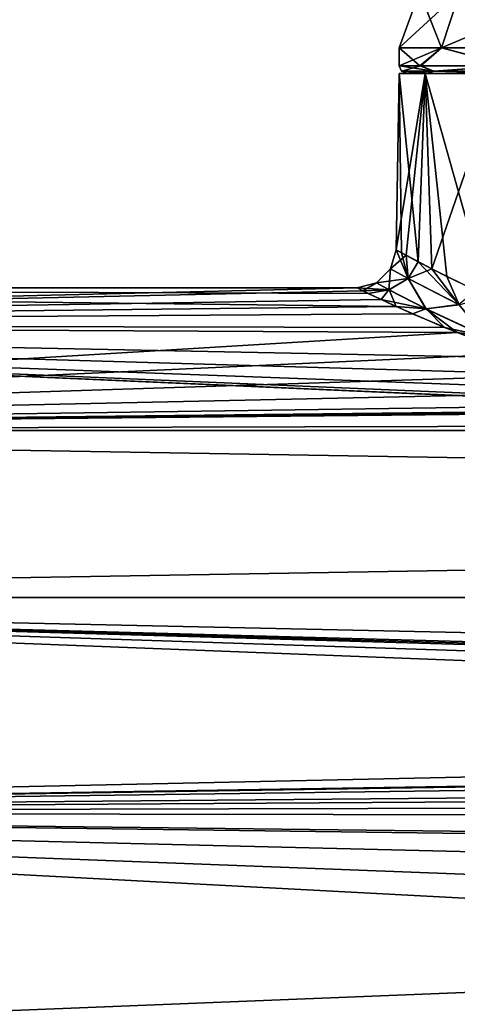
# Model space of a CAD drawing. Header units: metres. Extents: x -150 to 307, y -550 to 84.
# Tile 49 of 256: x -97 to -86, y 5 to 30. Entities that reach past the tile are written whole.
import ezdxf

# ---------------------------------------------------------------- set-up
doc = ezdxf.new("R2010")
doc.units = ezdxf.units.M
doc.layers.add('solid_26006363', color=7, linetype='CONTINUOUS')

msp = doc.modelspace()

# ---------------------------------------------------------------- linework, layer by layer
at = {"layer": 'solid_26006363'}
for points in [[(-85.939903, 30.6, -4.546017), (-86.41066, 29.164444, -4.772721), (-87.5, 29.164444)], [(-86.977501, 30.6), (-85.939903, 30.6, -4.546017), (-87.5, 29.164444)], [(-86.41066, 29.164444, 4.772721), (-86.977501, 30.6), (-87.5, 29.164444)], [(-85.939903, 30.6, 4.546017), (-86.977501, 30.6), (-86.41066, 29.164444, 4.772721)], [(-83.032616, 30.6, -8.191639), (-83.358391, 29.164444, -8.600146), (-86.41066, 29.164444, -4.772721)], [(-85.939903, 30.6, -4.546017), (-83.032616, 30.6, -8.191639), (-86.41066, 29.164444, -4.772721)], [(-85.939903, 30.6, 4.546017), (-86.41066, 29.164444, 4.772721), (-83.358391, 29.164444, 8.600146)], [(-87.5, 28.700001), (-87.5, 29.164444), (-86.41066, 29.164444, -4.772721)], [(-86.946526, 28.700001, -3.445308), (-87.5, 28.700001), (-86.41066, 29.164444, -4.772721)], [(-86.971306, 28.700001, 3.369244), (-87.5, 29.164444), (-87.5, 28.700001)], [(-86.971306, 28.700001, 3.369244), (-86.41066, 29.164444, 4.772721), (-87.5, 29.164444)], [(-86.971306, 28.700001, 3.369244), (-84.688728, 28.700001, 7.344708), (-86.41066, 29.164444, 4.772721)], [(-84.635719, 28.700001, -7.403387), (-86.946526, 28.700001, -3.445308), (-86.41066, 29.164444, -4.772721)], [(-84.635719, 28.700001, -7.403387), (-86.41066, 29.164444, -4.772721), (-83.358391, 29.164444, -8.600146)], [(-84.688728, 28.700001, 7.344708), (-83.358391, 29.164444, 8.600146), (-86.41066, 29.164444, 4.772721)], [(-87.441422, 28.558578), (-87.5, 28.700001), (-86.946526, 28.700001, -3.445308)], [(-86.608559, 28.558578, 4.187101), (-86.971306, 28.700001, 3.369244), (-87.5, 28.700001)], [(-87.441422, 28.558578), (-86.608559, 28.558578, 4.187101), (-87.5, 28.700001)], [(-86.608559, 28.558578, -4.187101), (-87.441422, 28.558578), (-86.946526, 28.700001, -3.445308)], [(-87.441422, 28.558578), (-87.300003, 28.5), (-86.780502, 28.5, 3.307745)], [(-86.608559, 28.558578, -4.187101), (-87.300003, 28.5), (-87.441422, 28.558578)], [(-87.441422, 28.558578), (-86.780502, 28.5, 3.307745), (-86.608559, 28.558578, 4.187101)], [(-86.608559, 28.558578, -4.187101), (-86.756203, 28.5, -3.382406), (-87.300003, 28.5)], [(-86.608559, 28.558578, 4.187101), (-84.688728, 28.700001, 7.344708), (-86.971306, 28.700001, 3.369244)], [(-86.608559, 28.558578, -4.187101), (-86.946526, 28.700001, -3.445308), (-84.635719, 28.700001, -7.403387)], [(-86.608559, 28.558578, 4.187101), (-86.780502, 28.5, 3.307745), (-84.539825, 28.5, 7.211164)], [(-86.608559, 28.558578, -4.187101), (-84.487793, 28.5, -7.268762), (-86.756203, 28.5, -3.382406)], [(-84.236755, 28.558578, -7.736753), (-86.608559, 28.558578, -4.187101), (-84.635719, 28.700001, -7.403387)], [(-86.608559, 28.558578, 4.187101), (-84.236755, 28.558578, 7.736753), (-84.688728, 28.700001, 7.344708)], [(-86.608559, 28.558578, 4.187101), (-84.539825, 28.5, 7.211164), (-84.236755, 28.558578, 7.736753)], [(-84.236755, 28.558578, -7.736753), (-84.487793, 28.5, -7.268762), (-86.608559, 28.558578, -4.187101)], [(-87.57885, 23.982548), (-87.5, 28.5), (-86.835655, 28.5, -3.763008)], [(-87.440079, 23.905798, 1.756528), (-87.5, 28.5), (-87.57885, 23.982548)], [(-87.317551, 23.83971, -2.403495), (-87.57885, 23.982548), (-86.835655, 28.5, -3.763008)], [(-87.5, 28.5), (-86.835655, 28.5, 3.763008), (-65.5, 28.5)], [(-66.164345, 28.5, -3.763008), (-87.5, 28.5), (-65.5, 28.5)], [(-87.010574, 23.672556, 3.519756), (-86.835655, 28.5, 3.763008), (-87.5, 28.5)], [(-66.164345, 28.5, -3.763008), (-86.835655, 28.5, -3.763008), (-87.5, 28.5)], [(-87.440079, 23.905798, 1.756528), (-87.010574, 23.672556, 3.519756), (-87.5, 28.5)], [(-86.662025, 23.490637, -4.434466), (-87.317551, 23.83971, -2.403495), (-86.835655, 28.5, -3.763008)], [(-87.300003, 28.5), (-85.849998, 28.5), (-85.119949, 28.5, 3.620545)], [(-86.756203, 28.5, -3.382406), (-85.849998, 28.5), (-87.300003, 28.5)], [(-86.780502, 28.5, 3.307745), (-87.300003, 28.5), (-85.119949, 28.5, 3.620545)], [(-87.010574, 23.672556, 3.519756), (-86.27359, 23.29188, 5.242627), (-86.835655, 28.5, 3.763008)], [(-86.835655, 28.5, 3.763008), (-66.164345, 28.5, 3.763008), (-65.5, 28.5)], [(-86.835655, 28.5, 3.763008), (-84.927032, 28.5, 7.069858), (-66.164345, 28.5, 3.763008)], [(-85.226601, 22.789444, 6.859249), (-84.927032, 28.5, 7.069858), (-86.835655, 28.5, 3.763008)], [(-86.27359, 23.29188, 5.242627), (-85.226601, 22.789444, 6.859249), (-86.835655, 28.5, 3.763008)], [(-68.072968, 28.5, -7.069858), (-84.927032, 28.5, -7.069858), (-86.835655, 28.5, -3.763008)], [(-86.662025, 23.490637, -4.434466), (-86.835655, 28.5, -3.763008), (-84.927032, 28.5, -7.069858)], [(-66.164345, 28.5, -3.763008), (-68.072968, 28.5, -7.069858), (-86.835655, 28.5, -3.763008)], [(-86.780502, 28.5, 3.307745), (-84.047691, 28.5, 5.518095), (-82.556725, 28.5, 7.123042)], [(-84.539825, 28.5, 7.211164), (-86.780502, 28.5, 3.307745), (-82.556725, 28.5, 7.123042)], [(-86.780502, 28.5, 3.307745), (-85.119949, 28.5, 3.620545), (-84.047691, 28.5, 5.518095)], [(-86.756203, 28.5, -3.382406), (-85.12442, 28.5, -3.609869), (-85.849998, 28.5)], [(-86.756203, 28.5, -3.382406), (-84.487793, 28.5, -7.268762), (-85.12442, 28.5, -3.609869)], [(-85.519386, 22.923735, -6.465404), (-86.662025, 23.490637, -4.434466), (-84.927032, 28.5, -7.069858)], [(-87.718285, 23.490404, 0), (-87.57885, 23.982548), (-87.317551, 23.83971, -2.403495)], [(-87.264847, 23.240398, 3.173327), (-87.57885, 23.982548), (-87.718285, 23.490404, 0)], [(-87.718285, 23.490404, 0), (-87.317551, 23.83971, -2.403495), (-87.266022, 23.241079, -3.169388)], [(-87.264847, 23.240398, 3.173327), (-87.440079, 23.905798, 1.756528), (-87.57885, 23.982548)], [(-87.264847, 23.240398, 3.173327), (-87.010574, 23.672556, 3.519756), (-87.440079, 23.905798, 1.756528)], [(-87.266022, 23.241079, -3.169388), (-87.317551, 23.83971, -2.403495), (-86.662025, 23.490637, -4.434466)], [(-88.083748, 23.131081, 0), (-87.718285, 23.490404, 0), (-87.266022, 23.241079, -3.169388)], [(-87.760437, 22.954809, 2.732757), (-87.718285, 23.490404, 0), (-88.083748, 23.131081, 0)], [(-87.264847, 23.240398, 3.173327), (-87.718285, 23.490404, 0), (-87.760437, 22.954809, 2.732757)], [(-87.266022, 23.241079, -3.169388), (-86.662025, 23.490637, -4.434466), (-85.96553, 22.573082, -6.051991)], [(-85.961006, 22.570862, 6.059038), (-87.010574, 23.672556, 3.519756), (-87.264847, 23.240398, 3.173327)], [(-85.961006, 22.570862, 6.059038), (-86.27359, 23.29188, 5.242627), (-87.010574, 23.672556, 3.519756)], [(-85.96553, 22.573082, -6.051991), (-86.662025, 23.490637, -4.434466), (-85.519386, 22.923735, -6.465404)], [(-87.758995, 22.954054, -2.738693), (-88.083748, 23.131081, 0), (-87.266022, 23.241079, -3.169388)], [(-87.264847, 23.240398, 3.173327), (-87.760437, 22.954809, 2.732757), (-86.815445, 22.465637, 5.2987)], [(-86.810173, 22.463058, -5.309122), (-87.758995, 22.954054, -2.738693), (-87.266022, 23.241079, -3.169388)], [(-86.810173, 22.463058, -5.309122), (-87.266022, 23.241079, -3.169388), (-85.96553, 22.573082, -6.051991)], [(-85.961006, 22.570862, 6.059038), (-87.264847, 23.240398, 3.173327), (-86.815445, 22.465637, 5.2987)], [(-85.961006, 22.570862, 6.059038), (-85.226601, 22.789444, 6.859249), (-86.27359, 23.29188, 5.242627)], [(-88.578697, 23), (-127.5, 23), (-127.5, 22.068336, 6.479857)], [(-88.42868, 22.926409, 1.838418), (-88.578697, 23), (-127.5, 22.068336, 6.479857)], [(-88.295029, 22.862494, -2.511255), (-127.5, 23), (-88.578697, 23)], [(-88.295029, 22.862494, -2.511255), (-87.578217, 22.528618, -4.632646), (-127.5, 23)], [(-127.5, 22.068336, -6.479855), (-127.5, 23), (-87.578217, 22.528618, -4.632646)], [(-88.083748, 23.131081, 0), (-88.578697, 23), (-88.42868, 22.926409, 1.838418)], [(-87.758995, 22.954054, -2.738693), (-88.578697, 23), (-88.083748, 23.131081, 0)], [(-87.758995, 22.954054, -2.738693), (-88.295029, 22.862494, -2.511255), (-88.578697, 23)], [(-87.760437, 22.954809, 2.732757), (-88.083748, 23.131081, 0), (-88.42868, 22.926409, 1.838418)], [(-87.958252, 22.703939, 3.678468), (-88.42868, 22.926409, 1.838418), (-127.5, 22.068336, 6.479857)], [(-87.760437, 22.954809, 2.732757), (-88.42868, 22.926409, 1.838418), (-87.958252, 22.703939, 3.678468)], [(-87.758995, 22.954054, -2.738693), (-87.578217, 22.528618, -4.632646), (-88.295029, 22.862494, -2.511255)], [(-86.815445, 22.465637, 5.2987), (-87.760437, 22.954809, 2.732757), (-87.958252, 22.703939, 3.678468)], [(-86.810173, 22.463058, -5.309122), (-87.578217, 22.528618, -4.632646), (-87.758995, 22.954054, -2.738693)], [(-87.153206, 22.338711, 5.475581), (-87.958252, 22.703939, 3.678468), (-127.5, 22.068336, 6.479857)], [(-127.5, 22.068336, -6.479855), (-87.578217, 22.528618, -4.632646), (-86.332825, 21.985415, -6.755856)], [(-86.815445, 22.465637, 5.2987), (-87.958252, 22.703939, 3.678468), (-87.153206, 22.338711, 5.475581)], [(-86.810173, 22.463058, -5.309122), (-86.332825, 21.985415, -6.755856), (-87.578217, 22.528618, -4.632646)], [(-85.961006, 22.570862, 6.059038), (-86.815445, 22.465637, 5.2987), (-85.306747, 21.766121, 7.564868)], [(-85.295212, 21.761227, -7.57835), (-86.810173, 22.463058, -5.309122), (-85.96553, 22.573082, -6.051991)], [(-86.013222, 21.855797, 7.164089), (-87.153206, 22.338711, 5.475581), (-127.5, 22.068336, 6.479857)], [(-86.815445, 22.465637, 5.2987), (-87.153206, 22.338711, 5.475581), (-86.013222, 21.855797, 7.164089)], [(-85.306747, 21.766121, 7.564868), (-86.815445, 22.465637, 5.2987), (-86.013222, 21.855797, 7.164089)], [(-85.295212, 21.761227, -7.57835), (-86.332825, 21.985415, -6.755856), (-86.810173, 22.463058, -5.309122)], [(-86.013222, 21.855797, 7.164089), (-127.5, 22.068336, 6.479857), (-127.5, 19.348827, 12.434744)], [(-127.5, 22.068336, -6.479855), (-77.987602, 19.894249, -11.542047), (-77.358452, 19.859394, -11.601915)], [(-127.5, 19.348829, -12.434743), (-127.5, 22.068336, -6.479855), (-77.358452, 19.859394, -11.601915)], [(-127.5, 22.068336, -6.479855), (-79.283829, 20.025074, -11.31355), (-77.987602, 19.894249, -11.542047)], [(-127.5, 22.068336, -6.479855), (-81.158112, 20.344267, -10.728971), (-79.283829, 20.025074, -11.31355)], [(-127.5, 22.068336, -6.479855), (-82.866928, 20.768049, -9.883732), (-81.158112, 20.344267, -10.728971)], [(-127.5, 22.068336, -6.479855), (-84.280968, 21.211716, -8.891745), (-82.866928, 20.768049, -9.883732)], [(-127.5, 22.068336, -6.479855), (-86.332825, 21.985415, -6.755856), (-84.280968, 21.211716, -8.891745)], [(-85.295212, 21.761227, -7.57835), (-84.280968, 21.211716, -8.891745), (-86.332825, 21.985415, -6.755856)], [(-84.566467, 21.309757, 8.654144), (-86.013222, 21.855797, 7.164089), (-127.5, 19.348827, 12.434744)], [(-85.306747, 21.766121, 7.564868), (-86.013222, 21.855797, 7.164089), (-84.566467, 21.309757, 8.654144)], [(-82.921135, 20.784927, 9.848186), (-84.566467, 21.309757, 8.654144), (-127.5, 19.348827, 12.434744)], [(-81.160103, 20.343721, 10.730006), (-82.921135, 20.784927, 9.848186), (-127.5, 19.348827, 12.434744)], [(-79.337196, 20.029648, 11.305451), (-81.160103, 20.343721, 10.730006), (-127.5, 19.348827, 12.434744)], [(-78.044403, 19.897879, 11.535788), (-79.337196, 20.029648, 11.305451), (-127.5, 19.348827, 12.434744)], [(-77.480698, 19.865028, 11.592267), (-78.044403, 19.897879, 11.535788), (-127.5, 19.348827, 12.434744)], [(-75.584984, 19.861778, 11.597836), (-77.480698, 19.865028, 11.592267), (-127.5, 19.348827, 12.434744)], [(77.415016, 19.861778, 11.597836), (-127.5, 19.348827, 12.434744), (127.5, 19.348829, 12.434743)], [(77.415016, 19.861778, 11.597836), (-75.584984, 19.861778, 11.597836), (-127.5, 19.348827, 12.434744)], [(-127.5, 19.348829, -12.434743), (-77.358452, 19.859394, -11.601915), (127.5, 19.348827, -12.434744)], [(-127.5, 15.061792, 17.382244), (127.5, 15.061794, 17.382242), (127.5, 19.348829, 12.434743)], [(-127.5, 19.348827, 12.434744), (-127.5, 15.061792, 17.382244), (127.5, 19.348829, 12.434743)], [(-127.5, 19.348829, -12.434743), (127.5, 19.348827, -12.434744), (127.5, 15.061793, -17.382244)], [(-127.5, 15.061794, -17.382242), (-127.5, 19.348829, -12.434743), (127.5, 15.061793, -17.382244)], [(-127.5, 9.554543, 20.921537), (0.43163, 11.598678, 19.861286), (127.5, 15.061794, 17.382242)], [(-127.5, 15.061792, 17.382244), (-127.5, 9.554543, 20.921537), (127.5, 15.061794, 17.382242)], [(-127.5, 15.061794, -17.382242), (-3.869266, 11.00829, -20.194492), (-5.54007, 10.325371, -20.55205)], [(-127.5, 9.554543, -20.921537), (-127.5, 15.061794, -17.382242), (-5.54007, 10.325371, -20.55205)], [(-127.5, 15.061794, -17.382242), (-2.162244, 11.434217, -19.956419), (-3.869266, 11.00829, -20.194492)], [(-127.5, 15.061794, -17.382242), (-1.514242, 11.530175, -19.901133), (-2.162244, 11.434217, -19.956419)], [(-127.5, 15.061794, -17.382242), (-0.427366, 11.61573, -19.851318), (-1.514242, 11.530175, -19.901133)], [(-127.5, 15.061794, -17.382242), (127.5, 9.554543, -20.921537), (-0.427366, 11.61573, -19.851318)], [(-127.5, 15.061794, -17.382242), (127.5, 15.061793, -17.382244), (127.5, 9.554543, -20.921537)], [(-127.5, 9.554543, 20.921537), (-1.332793, 11.532276, 19.899916), (0.43163, 11.598678, 19.861286)], [(-127.5, 9.554543, 20.921537), (-1.549299, 11.506778, 19.914669), (-1.332793, 11.532276, 19.899916)], [(-127.5, 9.554543, 20.921537), (-3.120741, 11.209114, 20.083719), (-1.549299, 11.506778, 19.914669)], [(-127.5, 9.554543, 20.921537), (-4.847645, 10.620358, 20.401176), (-3.120741, 11.209114, 20.083719)], [(-127.5, 9.554543, 20.921537), (-6.378178, 9.845184, 20.78635), (-4.847645, 10.620358, 20.401176)], [(-127.5, 9.554543, -20.921537), (-5.54007, 10.325371, -20.55205), (-7.13687, 9.369856, -21.0049)], [(-127.5, 9.554543, 20.921537), (-8.734781, 7.994888, 21.565754), (-6.378178, 9.845184, 20.78635)], [(-127.5, 9.554543, 20.921537), (-127.5, 3.273239, 22.765894), (-8.734781, 7.994888, 21.565754)], [(-127.5, 9.554543, -20.921537), (-10.844002, 5.098992, -22.427668), (-11.535055, 3.419644, -22.744362)], [(-127.5, 3.273241, -22.765894), (-127.5, 9.554543, -20.921537), (-11.535055, 3.419644, -22.744362)], [(-127.5, 9.554543, -20.921537), (-9.861465, 6.699744, -22.002577), (-10.844002, 5.098992, -22.427668)], [(-127.5, 9.554543, -20.921537), (-8.599585, 8.151638, -21.506994), (-9.861465, 6.699744, -22.002577)], [(-127.5, 9.554543, -20.921537), (-7.13687, 9.369856, -21.0049), (-8.599585, 8.151638, -21.506994)], [(-127.5, 3.273239, 22.765894), (-10.287317, 6.046155, 22.19108), (-8.734781, 7.994888, 21.565754)], [(-127.5, 3.273239, 22.765894), (-11.253821, 4.153102, 22.621931), (-10.287317, 6.046155, 22.19108)]]:
    msp.add_3dface(points, dxfattribs=at)

doc.saveas('drawing.dxf')
